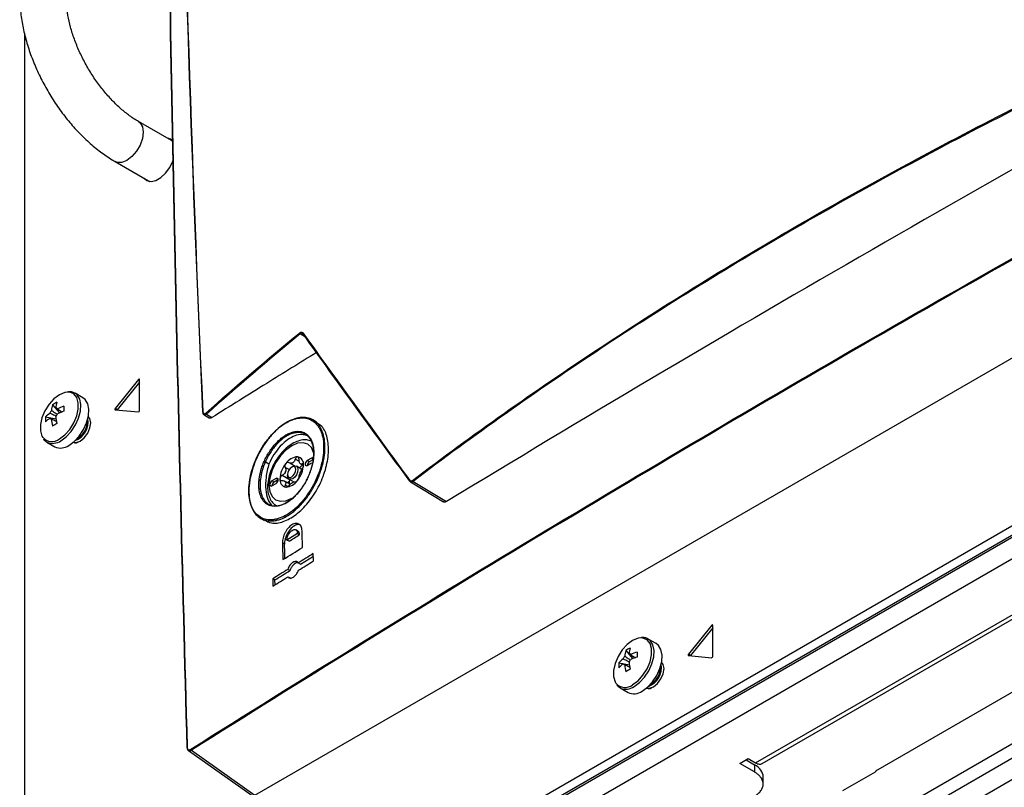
# Model space of a CAD drawing. Header units: millimetres. Extents: x 155473 to 158085, y 111018 to 114514.
# Tile 36 of 181: x 157507 to 157673, y 111267 to 111396. Entities that reach past the tile are written whole.
import ezdxf

# ---------------------------------------------------------------- set-up
doc = ezdxf.new("R2010")
doc.units = ezdxf.units.MM

msp = doc.modelspace()

# ---------------------------------------------------------------- linework, layer by layer
at = {"color": 7, "linetype": 'Continuous', "lineweight": 25}
for p, q in [((157546.85, 111265.79), (157778.79, 111399.68)), ((157508.05, 111393.94), (157508.05, 111217.6)), ((157510.17, 111216.37), (157819.71, 111395.06)), ((157821.12, 111394.25), (157511.59, 111215.56)), ((157823.33, 111391.54), (157514.68, 111213.36)), ((157519.1, 111219.59), (157815.73, 111390.83)), ((157532.81, 111375.98), (157527.24, 111379.2)), ((157532.99, 111375.88), (157532.8, 111375.99)), ((157532.8, 111375.98), (157532.8, 111375.98)), ((157533.03, 111375.82), (157532.81, 111375.98)), ((157523.34, 111372.44), (157528.91, 111369.23)), ((157528.55, 111369.43), (157528.78, 111369.2)), ((157528.9, 111369.23), (157528.9, 111369.23)), ((157528.9, 111369.23), (157529.09, 111369.12)), ((157528.91, 111369.23), (157529.16, 111369.11)), ((157555.38, 111342.86), (157554.46, 111343.42)), ((157527.25, 111335.75), (157523.33, 111330.87)), ((157527.41, 111335.3), (157523.68, 111330.66)), ((157527.41, 111335.66), (157527.25, 111335.75)), ((157527.41, 111330.5), (157527.41, 111335.74)), ((157517.9, 111332.66), (157516.56, 111333.44)), ((157512.78, 111331.5), (157513.96, 111330.14)), ((157523.68, 111330.66), (157523.33, 111330.87)), ((157511.59, 111329.45), (157513.37, 111329.11)), ((157512.32, 111329.24), (157512.52, 111329.15)), ((157523.33, 111330.66), (157527.25, 111330.31)), ((157538.28, 111329.83), (157539.13, 111329.31)), ((157538.71, 111329.93), (157539.62, 111329.36)), ((157557.22, 111328.6), (157556.62, 111328.95)), ((157511.81, 111325.21), (157513.15, 111324.43)), ((157511.81, 111325.21), (157511.86, 111325.18)), ((157631.14, 111271.21), (157723.13, 111324.31)), ((157632.27, 111271.09), (157724.26, 111324.2)), ((157549.2, 111321.53), (157548.59, 111321.88)), ((157552.61, 111320.58), (157551.95, 111320.96)), ((157553.5, 111321.22), (157552.59, 111321.74)), ((157553.22, 111321.11), (157553.04, 111321)), ((157554.33, 111321.97), (157553.65, 111322.36)), ((157554.77, 111320.63), (157553.84, 111321.17)), ((157554.56, 111321.53), (157555.02, 111321.26)), ((157555.01, 111321.44), (157554.82, 111321.54)), ((157556.36, 111322.51), (157555.66, 111322.11)), ((157556.01, 111321.9), (157555.66, 111322.11)), ((157555.66, 111321.29), (157556.36, 111321.7)), ((157556.72, 111322.31), (157556.01, 111321.9)), ((157556.72, 111322.31), (157556.36, 111322.51)), ((157552.76, 111318.81), (157551.42, 111319.58)), ((157552.33, 111319.78), (157552.33, 111319.58)), ((157550.42, 111319.09), (157549.72, 111318.68)), ((157550.07, 111318.47), (157549.72, 111318.68)), ((157549.72, 111317.86), (157550.42, 111318.27)), ((157550.78, 111318.88), (157550.07, 111318.47)), ((157550.78, 111318.88), (157550.42, 111319.09)), ((157552.79, 111318.12), (157551.84, 111318.66)), ((157552.37, 111317.74), (157551.95, 111317.98)), ((157552.59, 111319), (157553.42, 111318.52)), ((157552.76, 111318.81), (157552.82, 111318.87)), ((157573.05, 111318.55), (157572.95, 111318.62)), ((157573.04, 111318.54), (157578.61, 111315.14)), ((157573.5, 111318.61), (157579.11, 111315.19)), ((157736.92, 111319.21), (157651.33, 111269.8)), ((157744.42, 111314.88), (157650.59, 111260.71)), ((157746.54, 111313.65), (157652.89, 111259.59)), ((157547.85, 111312.36), (157548.46, 111312.01)), ((157554.02, 111309.82), (157552.24, 111308.73)), ((157554.09, 111310.22), (157553.73, 111310.43)), ((157554.02, 111309.82), (157554.37, 111309.62)), ((157551.83, 111308.05), (157551.48, 111308.25)), ((157552.6, 111308.52), (157552.24, 111308.73)), ((157554.51, 111304.68), (157556.69, 111306.03)), ((157556.72, 111305.2), (157556.68, 111306.45)), ((157554.15, 111304.89), (157554.51, 111304.68)), ((157552.74, 111303.58), (157552.38, 111303.79)), ((157549.86, 111302.22), (157549.89, 111300.98)), ((157550.21, 111302.02), (157549.86, 111302.22)), ((157550.24, 111301.19), (157550.21, 111302.02)), ((157552.42, 111302.54), (157552.77, 111302.34)), ((157623.77, 111294.37), (157619.85, 111289.49)), ((157623.93, 111294.28), (157623.77, 111294.37)), ((157623.93, 111293.92), (157620.2, 111289.28)), ((157623.93, 111289.12), (157623.93, 111294.36)), ((157614.42, 111291.28), (157613.08, 111292.06)), ((157609.3, 111290.12), (157610.48, 111288.75)), ((157620.2, 111289.28), (157619.85, 111289.49)), ((157608.11, 111288.07), (157609.89, 111287.73)), ((157608.84, 111287.86), (157609.04, 111287.77)), ((157619.85, 111289.28), (157623.77, 111288.92)), ((157608.33, 111283.83), (157609.67, 111283.05)), ((157608.33, 111283.83), (157608.38, 111283.8)), ((157696.7, 111281.3), (157636.43, 111246.51)), ((157535.64, 111273.29), (157546.38, 111265.72)), ((157536.15, 111273.33), (157546.85, 111265.79)), ((157628.49, 111271.1), (157629.91, 111271.92)), ((157629.55, 111271.72), (157630.96, 111270.9)), ((157629.91, 111271.92), (157631.14, 111271.21)), ((157630.96, 111269.68), (157628.49, 111271.1)), ((157630.96, 111270.9), (157630.96, 111269.68)), ((157645.86, 111266.55), (157651.33, 111269.71)), ((157651.33, 111269.8), (157651.33, 111269.71)), ((157632.43, 111267.64), (157632.43, 111268.86))]:
    msp.add_line(p, q, dxfattribs=at)
at = {"color": 7, "linetype": 'Continuous', "lineweight": 25, "flags": 128}
for points in [[(157527.24, 111379.19), (157527.52, 111378.98), (157527.91, 111378.32), (157528.05, 111377.41), (157527.91, 111376.35), (157527.52, 111375.23), (157526.91, 111374.18), (157526.14, 111373.28), (157525.29, 111372.63), (157524.44, 111372.3), (157523.67, 111372.31), (157523.34, 111372.44)], [(157532.76, 111376.11), (157532.71, 111376.12), (157532.45, 111376.19)], [(157528.2, 111369.64), (157528.67, 111369.25), (157529.36, 111369.11), (157530.17, 111369.28), (157531.01, 111369.77), (157531.82, 111370.52), (157532.51, 111371.47), (157533.04, 111372.54), (157533.13, 111372.79)], [(157527.41, 111335.74), (157527.41, 111335.77), (157527.39, 111335.79), (157527.38, 111335.81), (157527.36, 111335.81), (157527.33, 111335.81), (157527.3, 111335.8), (157527.28, 111335.78), (157527.25, 111335.75)], [(157515.26, 111333.63), (157514.83, 111333.57), (157513.92, 111333.2), (157513.01, 111332.52), (157512.18, 111331.6), (157511.49, 111330.51), (157510.99, 111329.33), (157510.73, 111328.17), (157510.73, 111327.11), (157510.99, 111326.24), (157511.12, 111326.02)], [(157513.92, 111325.76), (157514.83, 111326.43), (157515.66, 111327.35), (157516.35, 111328.45), (157516.85, 111329.62), (157517.11, 111330.79), (157517.11, 111331.85), (157516.85, 111332.71), (157516.35, 111333.32), (157515.66, 111333.61), (157515.26, 111333.63)], [(157514.18, 111325.45), (157515.09, 111326.11), (157515.93, 111327.02), (157516.64, 111328.1), (157517.16, 111329.26), (157517.47, 111330.44), (157517.53, 111331.53), (157517.35, 111332.45), (157516.93, 111333.15), (157516.56, 111333.44)], [(157515.53, 111324.67), (157516.44, 111325.34), (157517.27, 111326.24), (157517.98, 111327.32), (157518.51, 111328.49), (157518.82, 111329.66), (157518.88, 111330.75), (157518.69, 111331.67), (157518.27, 111332.37), (157517.9, 111332.66)], [(157523.33, 111330.87), (157523.3, 111330.84), (157523.29, 111330.8), (157523.28, 111330.77), (157523.27, 111330.73), (157523.28, 111330.7), (157523.29, 111330.68), (157523.3, 111330.66), (157523.33, 111330.66)], [(157516.31, 111325.22), (157516.77, 111325.16), (157517.45, 111325.4), (157518.12, 111325.95), (157518.7, 111326.72), (157519.08, 111327.6), (157519.21, 111328.46), (157519.08, 111329.17), (157518.8, 111329.54)], [(157523.68, 111330.66), (157523.66, 111330.63), (157523.65, 111330.63)], [(157556.77, 111323.32), (157556.74, 111323.46), (157556.35, 111324.31), (157555.75, 111324.87), (157554.95, 111325.12), (157554.03, 111325.02), (157553.04, 111324.6), (157552.05, 111323.88), (157551.13, 111322.91), (157550.34, 111321.75), (157549.73, 111320.48), (157549.35, 111319.2), (157549.22, 111317.98), (157549.35, 111316.91), (157549.73, 111316.07), (157550.34, 111315.5), (157551.13, 111315.26), (157552.05, 111315.35), (157553.04, 111315.77), (157553.04, 111315.77)], [(157556.61, 111322.54), (157556.5, 111322.56), (157556.36, 111322.51)], [(157553.04, 111319.37), (157553.31, 111319.59), (157553.54, 111319.9), (157553.69, 111320.25), (157553.75, 111320.6), (157553.69, 111320.88), (157553.54, 111321.05), (157553.31, 111321.1), (157553.04, 111321), (157552.77, 111320.79), (157552.54, 111320.48), (157552.39, 111320.12), (157552.33, 111319.78), (157552.39, 111319.5), (157552.54, 111319.32), (157552.77, 111319.28), (157553.04, 111319.37)], [(157553.22, 111321.11), (157553.22, 111321.11), (157553.56, 111321.22), (157553.84, 111321.17), (157554.03, 111320.95), (157554.1, 111320.6), (157554.03, 111320.17), (157553.84, 111319.72), (157553.56, 111319.34), (157553.22, 111319.06), (157553.22, 111319.06)], [(157555.66, 111322.11), (157555.52, 111322), (157555.41, 111321.84), (157555.33, 111321.67), (157555.3, 111321.49), (157555.33, 111321.35), (157555.41, 111321.26), (157555.52, 111321.24), (157555.66, 111321.29)], [(157553.22, 111319.06), (157552.88, 111318.95), (157552.59, 111319), (157552.4, 111319.22), (157552.33, 111319.58)], [(157549.72, 111318.68), (157549.58, 111318.57), (157549.47, 111318.41), (157549.39, 111318.24), (157549.36, 111318.06), (157549.39, 111317.92), (157549.47, 111317.84), (157549.58, 111317.81), (157549.72, 111317.86)], [(157550.42, 111318.27), (157550.56, 111318.38), (157550.67, 111318.53), (157550.75, 111318.71), (157550.78, 111318.88), (157550.75, 111319.02), (157550.67, 111319.11), (157550.56, 111319.13), (157550.42, 111319.09)], [(157550.2, 111314.7), (157550.28, 111314.54), (157550.31, 111314.5)], [(157551.9, 111305.64), (157551.87, 111306.64), (157551.83, 111308.05)], [(157623.93, 111294.36), (157623.93, 111294.38), (157623.91, 111294.41), (157623.9, 111294.42), (157623.88, 111294.43), (157623.85, 111294.43), (157623.82, 111294.42), (157623.8, 111294.4), (157623.77, 111294.37)], [(157611.78, 111292.25), (157611.35, 111292.19), (157610.44, 111291.82), (157609.53, 111291.14), (157608.7, 111290.22), (157608.01, 111289.13), (157607.51, 111287.95), (157607.25, 111286.78), (157607.25, 111285.73), (157607.51, 111284.86), (157607.64, 111284.64)], [(157610.44, 111284.38), (157611.35, 111285.05), (157612.18, 111285.97), (157612.87, 111287.06), (157613.37, 111288.24), (157613.63, 111289.41), (157613.63, 111290.47), (157613.37, 111291.33), (157612.87, 111291.94), (157612.18, 111292.23), (157611.78, 111292.25)], [(157610.7, 111284.07), (157611.61, 111284.73), (157612.45, 111285.64), (157613.16, 111286.71), (157613.68, 111287.88), (157613.99, 111289.05), (157614.05, 111290.14), (157613.87, 111291.07), (157613.45, 111291.77), (157613.08, 111292.06)], [(157612.05, 111283.29), (157612.96, 111283.96), (157613.79, 111284.86), (157614.5, 111285.94), (157615.03, 111287.1), (157615.34, 111288.28), (157615.4, 111289.37), (157615.21, 111290.29), (157614.79, 111290.99), (157614.42, 111291.28)], [(157619.85, 111289.49), (157619.82, 111289.46), (157619.81, 111289.42), (157619.8, 111289.38), (157619.79, 111289.35), (157619.8, 111289.32), (157619.81, 111289.3), (157619.82, 111289.28), (157619.85, 111289.28)], [(157612.83, 111283.84), (157613.29, 111283.78), (157613.97, 111284.02), (157614.64, 111284.56), (157615.22, 111285.34), (157615.6, 111286.22), (157615.73, 111287.08), (157615.6, 111287.78), (157615.32, 111288.16)], [(157620.2, 111289.28), (157620.18, 111289.25), (157620.17, 111289.25)]]:
    msp.add_lwpolyline(points, dxfattribs=at)
at = {"color": 7, "linetype": 'Continuous', "lineweight": 25}
for centre, radius, start, end in [((157531.9, 111375.02), 1.39, 35.1621, 81.7646), ((157554.54, 111343.6), 0.205, 186.2439, 246.046), ((157555.03, 111343.53), 0.114, 145.7175, 235.4576), ((157518.05, 111330.01), 5.48, 164.1794, 174.2752), ((157515.9, 111326.94), 5.53, 115.637, 124.3576), ((157518.78, 111330.43), 5.48, 164.1794, 174.2752), ((157513.3, 111330.62), 0.36, 34.0284, 85.9608), ((157517.66, 111321.94), 9.77, 107.6977, 114.5644), ((157531.18, 111330.82), 16.5, 178.5397, 181.4603), ((157517.11, 111329.03), 5.53, 175.64, 184.36), ((157515.52, 111325.63), 5.48, 125.7222, 135.8186), ((157515.52, 111324.79), 5.48, 125.7222, 135.8186), ((157513.98, 111329.44), 1.77, 141.1423, 158.8577), ((157512.62, 111329.44), 0.36, 214.0284, 265.9608), ((157511.94, 111330.62), 1.77, 321.1423, 338.8577), ((157523.05, 111330.43), 9.77, 185.433, 192.3), ((157517.66, 111321.1), 9.77, 107.6977, 114.5644), ((157527.21, 111330.5), 0.198, 281.219, 1.1919), ((157538.11, 111330.33), 0.0605, 126.7163, 177.0298), ((157538.78, 111330.11), 0.2, 186.6747, 248.0412), ((157522.32, 111330.01), 9.77, 185.433, 192.3), ((157521.39, 111313.85), 16.5, 118.5372, 121.4574), ((157515.35, 111328.66), 3.42, 291.0702, 8.2915), ((157515.04, 111328.83), 3.6, 298.856, 1.1494), ((157512.65, 111327.28), 1.98, 219.2463, 309.8877), ((157512.79, 111327.39), 2.39, 247.1428, 305.7669), ((157514.14, 111326.59), 2.37, 245.381, 305.9294), ((157554.18, 111320.19), 2.56, 93.4295, 146.5651), ((157553.81, 111321.53), 1.23, 350.7481, 79.4532), ((157555.35, 111318.85), 4.3, 140.2279, 177.3607), ((157554.17, 111320.09), 1.91, 117.8394, 122.1552), ((157552.72, 111322.61), 1, 295.8812, 304.1134), ((157550.73, 111321.53), 4.3, 320.2279, 357.3607), ((157553.89, 111322.05), 1.17, 287.433, 324.1262), ((157553.79, 111321.16), 0.818, 31.297, 38.9043), ((157554.81, 111321.88), 0.43, 207.8531, 222.3482), ((157556.4, 111321.27), 0.743, 121.6059, 178.3994), ((157555.04, 111319.01), 3.28, 157.2886, 160.3001), ((157550.37, 111320.82), 1.72, 335.9222, 341.6664), ((157551.4, 111321.16), 3.28, 337.2886, 340.3001), ((157556.06, 111319.35), 1.72, 155.9222, 161.6664), ((157550.46, 111317.84), 0.743, 121.6059, 178.3994), ((157552.28, 111318.85), 1.23, 170.7481, 259.4532), ((157552.64, 111319.01), 0.818, 211.297, 218.9043), ((157551.63, 111318.29), 0.43, 27.8531, 42.3482), ((157551.9, 111320.19), 2.56, 273.4295, 326.5651), ((157555.3, 111318.3), 2.71, 172.4861, 181.3991), ((157553.31, 111318.19), 0.828, 131.8424, 146.6523), ((157552.26, 111320.09), 1.91, 297.8394, 302.1552), ((157553.72, 111317.56), 1, 115.8812, 124.1134), ((157573.01, 111318.72), 0.113, 143.5687, 235.2111), ((157573.59, 111318.8), 0.211, 186.188, 244.0322), ((157614.57, 111288.63), 5.48, 164.1794, 174.2752), ((157612.42, 111285.56), 5.53, 115.637, 124.3576), ((157615.3, 111289.05), 5.48, 164.1794, 174.2752), ((157609.82, 111289.24), 0.36, 34.0284, 85.9608), ((157614.18, 111280.56), 9.77, 107.6977, 114.5644), ((157627.7, 111289.44), 16.5, 178.5397, 181.4603), ((157613.63, 111287.65), 5.53, 175.64, 184.36), ((157612.04, 111284.25), 5.48, 125.7222, 135.8186), ((157612.04, 111283.41), 5.48, 125.7222, 135.8186), ((157610.5, 111288.06), 1.77, 141.1423, 158.8577), ((157609.14, 111288.06), 0.36, 214.0284, 265.9608), ((157608.46, 111289.24), 1.77, 321.1423, 338.8577), ((157619.57, 111289.05), 9.77, 185.433, 192.3), ((157614.18, 111279.71), 9.77, 107.6977, 114.5644), ((157611.88, 111287.26), 3.4, 290.9416, 9.2835), ((157623.73, 111289.12), 0.198, 281.219, 1.1919), ((157618.84, 111288.63), 9.77, 185.433, 192.3), ((157617.91, 111272.47), 16.5, 118.5372, 121.4574), ((157611.56, 111287.45), 3.6, 298.856, 1.1494), ((157609.17, 111285.89), 1.98, 219.2463, 309.8877), ((157609.31, 111286), 2.39, 247.1428, 305.7669), ((157610.66, 111285.2), 2.37, 245.381, 305.9294), ((157535.48, 111273.79), 0.0621, 112.4875, 198.9718), ((157536.27, 111273.52), 0.226, 184.4606, 237.8345)]:
    msp.add_arc(centre, radius, start, end, dxfattribs=at)
for points, knots in [([(157530.79, 111621.56), (157530.74, 111592.86), (157530.8, 111564.08), (157531.15, 111506.4), (157531.43, 111477.49), (157532.2, 111419.54), (157532.69, 111390.5), (157533.91, 111332.27), (157534.63, 111303.09), (157535.45, 111273.85)], [0, 0, 0, 0, 0.25, 0.25, 0.5, 0.5, 0.75, 0.75, 1, 1, 1, 1]), ([(157535.45, 111273.74), (157534.63, 111302.98), (157533.91, 111332.16), (157532.69, 111390.38), (157532.2, 111419.42), (157531.43, 111477.37), (157531.15, 111506.28), (157530.8, 111563.97), (157530.74, 111592.74), (157530.79, 111621.44)], [0, 0, 0, 0, 0.25, 0.25, 0.5, 0.5, 0.75, 0.75, 1, 1, 1, 1]), ([(157536.05, 111273.51), (157572.87, 111296.73), (157610.53, 111319.45), (157668.24, 111352.76), (157687.68, 111363.74), (157726.95, 111385.43), (157746.78, 111396.14), (157766.81, 111406.72)], [0, 0, 0, 0, 0.5, 0.5, 0.75, 0.75, 1, 1, 1, 1]), ([(157766.9, 111406.54), (157726.85, 111385.38), (157687.58, 111363.7), (157610.64, 111319.28), (157572.98, 111296.55), (157536.15, 111273.33)], [0, 0, 0, 0, 0.5, 0.5, 1, 1, 1, 1]), ([(157507.25, 111400.31), (157507.25, 111399.88), (157507.27, 111398.64), (157507.5, 111396.53), (157508, 111394), (157508.72, 111391.46), (157509.66, 111388.92), (157510.79, 111386.44), (157512.11, 111384.02), (157513.59, 111381.71), (157515.22, 111379.53), (157516.99, 111377.51), (157518.87, 111375.67), (157520.81, 111374.07), (157522.32, 111373.04), (157523.16, 111372.55), (157523.34, 111372.44)], [0, 0, 0, 0, 0.042686, 0.121521, 0.200166, 0.278585, 0.356758, 0.434745, 0.512636, 0.59054, 0.668545, 0.746758, 0.825296, 0.904264, 0.979289, 1, 1, 1, 1]), ([(157527.24, 111379.2), (157526.99, 111379.35), (157526.26, 111379.78), (157525.02, 111380.69), (157523.54, 111381.99), (157522.09, 111383.5), (157520.71, 111385.19), (157519.42, 111387.03), (157518.26, 111388.99), (157517.25, 111391.02), (157516.42, 111393.07), (157515.77, 111395.11), (157515.33, 111397.07), (157515.08, 111398.83), (157515.06, 111399.85), (157515.05, 111400.31)], [0, 0, 0, 0, 0.0414865, 0.1212342, 0.2015627, 0.2825119, 0.3639911, 0.4458546, 0.5279363, 0.6100627, 0.6920098, 0.7735936, 0.8546454, 0.9350178, 1, 1, 1, 1]), ([(157573.38, 111318.78), (157583.48, 111326.44), (157594.01, 111333.88), (157615.89, 111348.33), (157627.24, 111355.34), (157644.88, 111365.53), (157650.86, 111368.87), (157663, 111375.42), (157669.17, 111378.64), (157681.67, 111384.95), (157688.02, 111388.04), (157700.89, 111394.1), (157707.41, 111397.07), (157714.02, 111399.97)], [0, 0, 0, 0, 0.25, 0.25, 0.5, 0.5, 0.625, 0.625, 0.75, 0.75, 0.875, 0.875, 1, 1, 1, 1]), ([(157714.11, 111399.79), (157700.89, 111393.98), (157688.03, 111387.93), (157669.29, 111378.47), (157663.14, 111375.26), (157651.01, 111368.71), (157645.03, 111365.38), (157627.38, 111355.19), (157616.02, 111348.18), (157594.14, 111333.72), (157583.61, 111326.28), (157573.5, 111318.61)], [0, 0, 0, 0, 0.25, 0.25, 0.375, 0.375, 0.5, 0.5, 0.75, 0.75, 1, 1, 1, 1]), ([(157719.84, 111396.43), (157695.79, 111383.25), (157672.03, 111369.89), (157625.12, 111342.81), (157601.96, 111329.09), (157579.11, 111315.19)], [0, 0, 0, 0, 0.5, 0.5, 1, 1, 1, 1]), ([(157554.34, 111343.58), (157554.4, 111343.63), (157554.46, 111343.67), (157554.57, 111343.72), (157554.62, 111343.73), (157554.73, 111343.73), (157554.78, 111343.72), (157554.87, 111343.67), (157554.91, 111343.64), (157554.94, 111343.59)], [0, 0, 0, 0, 0.25, 0.25, 0.5, 0.5, 0.75, 0.75, 1, 1, 1, 1]), ([(157554.97, 111343.43), (157554.94, 111343.47), (157554.91, 111343.5), (157554.83, 111343.54), (157554.79, 111343.55), (157554.7, 111343.55), (157554.65, 111343.54), (157554.56, 111343.49), (157554.51, 111343.46), (157554.46, 111343.42)], [0, 0, 0, 0, 0.25, 0.25, 0.5, 0.5, 0.75, 0.75, 1, 1, 1, 1]), ([(157557.22, 111340.3), (157554.42, 111338.57), (157548.54, 111334.93), (157542.69, 111331.28), (157539.62, 111329.36)], [0, 0, 0, 0, 0.475335, 1, 1, 1, 1]), ([(157516.54, 111333.4), (157516.41, 111333.49), (157516.09, 111333.69), (157515.68, 111333.69), (157515.44, 111333.69)], [0, 0, 0, 0, 0.396035, 1, 1, 1, 1]), ([(157513.35, 111329.58), (157513.08, 111329.71), (157512.74, 111329.88), (157512.4, 111330.04), (157512.32, 111330.08)], [0, 0, 0, 0, 0.76631, 1, 1, 1, 1]), ([(157512.6, 111330.56), (157512.67, 111330.51), (157513, 111330.29), (157513.32, 111330.07), (157513.58, 111329.9)], [0, 0, 0, 0, 0.224757, 1, 1, 1, 1]), ([(157513.6, 111330.82), (157513.67, 111330.77), (157513.93, 111330.59), (157514.19, 111330.42), (157514.39, 111330.28)], [0, 0, 0, 0, 0.25699, 1, 1, 1, 1]), ([(157538.05, 111330.33), (157538.07, 111330.24), (157538.09, 111330.05), (157538.18, 111329.89), (157538.26, 111329.85), (157538.28, 111329.84)], [0, 0, 0, 0, 0.47038, 0.885493, 1, 1, 1, 1]), ([(157538.07, 111330.38), (157538.08, 111330.19), (157538.14, 111330.05), (157538.29, 111329.97), (157538.34, 111329.97), (157538.46, 111330), (157538.52, 111330.03), (157538.58, 111330.09)], [0, 0, 0, 0, 0.5, 0.5, 0.75, 0.75, 1, 1, 1, 1]), ([(157538.71, 111329.93), (157538.64, 111329.88), (157538.51, 111329.79), (157538.36, 111329.78), (157538.3, 111329.83), (157538.28, 111329.85)], [0, 0, 0, 0, 0.425096, 0.851557, 1, 1, 1, 1]), ([(157539.62, 111329.36), (157539.55, 111329.32), (157539.4, 111329.25), (157539.23, 111329.24), (157539.16, 111329.3), (157539.14, 111329.32)], [0, 0, 0, 0, 0.420218, 0.840468, 1, 1, 1, 1]), ([(157545.84, 111316.7), (157545.82, 111317.21), (157545.85, 111317.74), (157545.96, 111318.56), (157546, 111318.84), (157546.11, 111319.4), (157546.17, 111319.69), (157546.4, 111320.54), (157546.58, 111321.11), (157547.02, 111322.24), (157547.28, 111322.81), (157547.85, 111323.89), (157548.17, 111324.41), (157548.68, 111325.16), (157548.86, 111325.41), (157549.22, 111325.88), (157549.59, 111326.33), (157549.98, 111326.74), (157550.37, 111327.14), (157550.58, 111327.33), (157551.19, 111327.86), (157551.61, 111328.17), (157552.23, 111328.55), (157552.44, 111328.67), (157552.86, 111328.88), (157553.07, 111328.97), (157553.69, 111329.2), (157554.1, 111329.31), (157554.69, 111329.37), (157554.88, 111329.38), (157555.26, 111329.37), (157555.44, 111329.35), (157555.97, 111329.25), (157556.3, 111329.13), (157556.92, 111328.77), (157557.2, 111328.54), (157557.56, 111328.13), (157557.68, 111327.97), (157557.89, 111327.65), (157557.98, 111327.47), (157558.24, 111326.91), (157558.38, 111326.5), (157558.57, 111325.61), (157558.62, 111325.12), (157558.65, 111324.1), (157558.62, 111323.56), (157558.48, 111322.46), (157558.37, 111321.9), (157558.15, 111321.04), (157558.07, 111320.76), (157557.88, 111320.18), (157557.78, 111319.9), (157557.45, 111319.05), (157557.19, 111318.5), (157556.61, 111317.4), (157556.3, 111316.88), (157555.79, 111316.14), (157555.61, 111315.9), (157555.25, 111315.43), (157555.06, 111315.2), (157554.48, 111314.55), (157554.09, 111314.16), (157553.48, 111313.63), (157553.27, 111313.46), (157552.85, 111313.15), (157552.64, 111313.01), (157552.02, 111312.62), (157551.6, 111312.41), (157550.98, 111312.18), (157550.77, 111312.12), (157550.36, 111312.02), (157549.97, 111311.94), (157549.58, 111311.93), (157549.21, 111311.94), (157549.02, 111311.96), (157548.49, 111312.06), (157548.16, 111312.18), (157547.55, 111312.53), (157547.27, 111312.77), (157546.78, 111313.32), (157546.57, 111313.65), (157546.32, 111314.21), (157546.24, 111314.4), (157546.1, 111314.82), (157546.05, 111315.03), (157545.91, 111315.7), (157545.85, 111316.18), (157545.84, 111316.7)], [0, 0, 0, 0, 0.03125, 0.03125, 0.046875, 0.046875, 0.0625, 0.0625, 0.09375, 0.09375, 0.125, 0.125, 0.15625, 0.15625, 0.171875, 0.171875, 0.1875, 0.203125, 0.203125, 0.21875, 0.21875, 0.25, 0.25, 0.265625, 0.265625, 0.28125, 0.28125, 0.3125, 0.3125, 0.328125, 0.328125, 0.34375, 0.34375, 0.375, 0.375, 0.40625, 0.40625, 0.421875, 0.421875, 0.4375, 0.4375, 0.46875, 0.46875, 0.5, 0.5, 0.53125, 0.53125, 0.5625, 0.5625, 0.578125, 0.578125, 0.59375, 0.59375, 0.625, 0.625, 0.65625, 0.65625, 0.671875, 0.671875, 0.6875, 0.6875, 0.71875, 0.71875, 0.734375, 0.734375, 0.75, 0.75, 0.78125, 0.78125, 0.796875, 0.796875, 0.8125, 0.828125, 0.828125, 0.84375, 0.84375, 0.875, 0.875, 0.90625, 0.90625, 0.9375, 0.9375, 0.953125, 0.953125, 0.96875, 0.96875, 1, 1, 1, 1]), ([(157545.83, 111316.81), (157545.85, 111316.31), (157545.9, 111315.83), (157546.04, 111315.18), (157546.1, 111314.96), (157546.23, 111314.56), (157546.3, 111314.36), (157546.56, 111313.81), (157546.76, 111313.49), (157547.24, 111312.94), (157547.52, 111312.72), (157548.12, 111312.37), (157548.44, 111312.25), (157548.97, 111312.15), (157549.15, 111312.13), (157549.52, 111312.12), (157549.9, 111312.14), (157550.29, 111312.21), (157550.69, 111312.31), (157550.89, 111312.37), (157551.5, 111312.6), (157551.91, 111312.8), (157552.53, 111313.18), (157552.73, 111313.32), (157553.15, 111313.63), (157553.35, 111313.79), (157553.95, 111314.31), (157554.34, 111314.7), (157554.9, 111315.34), (157555.09, 111315.57), (157555.45, 111316.03), (157555.62, 111316.27), (157556.12, 111317), (157556.43, 111317.51), (157557, 111318.59), (157557.25, 111319.14), (157557.58, 111319.97), (157557.68, 111320.25), (157557.86, 111320.81), (157557.94, 111321.1), (157558.16, 111321.94), (157558.27, 111322.49), (157558.41, 111323.57), (157558.43, 111324.1), (157558.41, 111325.1), (157558.35, 111325.59), (157558.17, 111326.47), (157558.03, 111326.87), (157557.78, 111327.42), (157557.68, 111327.59), (157557.48, 111327.92), (157557.36, 111328.06), (157557, 111328.47), (157556.73, 111328.7), (157556.13, 111329.05), (157555.8, 111329.17), (157555.27, 111329.27), (157555.09, 111329.29), (157554.72, 111329.3), (157554.53, 111329.29), (157553.95, 111329.22), (157553.56, 111329.13), (157552.95, 111328.9), (157552.74, 111328.81), (157552.33, 111328.6), (157552.12, 111328.49), (157551.5, 111328.1), (157551.1, 111327.8), (157550.49, 111327.28), (157550.29, 111327.09), (157549.9, 111326.7), (157549.52, 111326.29), (157549.16, 111325.85), (157548.8, 111325.39), (157548.62, 111325.15), (157548.12, 111324.41), (157547.81, 111323.9), (157547.25, 111322.83), (157547, 111322.27), (157546.56, 111321.16), (157546.38, 111320.6), (157546.16, 111319.76), (157546.1, 111319.48), (157545.99, 111318.92), (157545.95, 111318.65), (157545.85, 111317.84), (157545.82, 111317.32), (157545.83, 111316.81)], [0, 0, 0, 0, 0.03125, 0.03125, 0.046875, 0.046875, 0.0625, 0.0625, 0.09375, 0.09375, 0.125, 0.125, 0.15625, 0.15625, 0.171875, 0.171875, 0.1875, 0.203125, 0.203125, 0.21875, 0.21875, 0.25, 0.25, 0.265625, 0.265625, 0.28125, 0.28125, 0.3125, 0.3125, 0.328125, 0.328125, 0.34375, 0.34375, 0.375, 0.375, 0.40625, 0.40625, 0.421875, 0.421875, 0.4375, 0.4375, 0.46875, 0.46875, 0.5, 0.5, 0.53125, 0.53125, 0.5625, 0.5625, 0.578125, 0.578125, 0.59375, 0.59375, 0.625, 0.625, 0.65625, 0.65625, 0.671875, 0.671875, 0.6875, 0.6875, 0.71875, 0.71875, 0.734375, 0.734375, 0.75, 0.75, 0.78125, 0.78125, 0.796875, 0.796875, 0.8125, 0.828125, 0.828125, 0.84375, 0.84375, 0.875, 0.875, 0.90625, 0.90625, 0.9375, 0.9375, 0.953125, 0.953125, 0.96875, 0.96875, 1, 1, 1, 1]), ([(157513.46, 111328.67), (157513.24, 111328.77), (157512.96, 111328.91), (157512.67, 111329.05), (157512.6, 111329.08)], [0, 0, 0, 0, 0.742962, 1, 1, 1, 1]), ([(157548.51, 111312.11), (157548.86, 111311.91), (157549.74, 111311.4), (157551.61, 111311.71), (157553.79, 111312.89), (157555.87, 111314.94), (157557.61, 111317.59), (157558.82, 111320.55), (157559.35, 111323.49), (157559.12, 111326.03), (157558.36, 111327.82), (157557.49, 111328.31), (157557.15, 111328.5)], [0, 0, 0, 0, 0.0719249, 0.1791281, 0.2863979, 0.3937759, 0.5012573, 0.6087953, 0.7163212, 0.8237714, 0.9311122, 1, 1, 1, 1]), ([(157548.4, 111321.96), (157548.66, 111322.53), (157548.95, 111323.08), (157549.45, 111323.85), (157549.63, 111324.1), (157550, 111324.57), (157550.18, 111324.79), (157550.58, 111325.22), (157550.78, 111325.42), (157551.19, 111325.78), (157551.4, 111325.95), (157551.82, 111326.25), (157552.03, 111326.39), (157552.45, 111326.62), (157552.66, 111326.72), (157553.08, 111326.87), (157553.29, 111326.93), (157553.69, 111327.01), (157553.89, 111327.03), (157554.47, 111327.04), (157554.82, 111326.96), (157555.31, 111326.73), (157555.46, 111326.63), (157555.74, 111326.4), (157555.87, 111326.27), (157556.1, 111325.97), (157556.21, 111325.8), (157556.39, 111325.44), (157556.55, 111325.04), (157556.65, 111324.6), (157556.73, 111324.12), (157556.75, 111323.88), (157556.77, 111323.36), (157556.76, 111323.1), (157556.72, 111322.56), (157556.68, 111322.28), (157556.54, 111321.43), (157556.38, 111320.85), (157556.07, 111319.99), (157555.95, 111319.7), (157555.7, 111319.14), (157555.56, 111318.86), (157555.27, 111318.32), (157555.1, 111318.05), (157554.77, 111317.54), (157554.59, 111317.29), (157554.22, 111316.83), (157554.03, 111316.6), (157553.64, 111316.18), (157553.44, 111315.98), (157553.03, 111315.62), (157552.82, 111315.46), (157552.4, 111315.16), (157552.18, 111315.02), (157551.55, 111314.68), (157551.13, 111314.53), (157550.73, 111314.45)], [0, 0, 0, 0, 0.0625, 0.0625, 0.09375, 0.09375, 0.125, 0.125, 0.15625, 0.15625, 0.1875, 0.1875, 0.21875, 0.21875, 0.25, 0.25, 0.28125, 0.28125, 0.3125, 0.3125, 0.375, 0.375, 0.40625, 0.40625, 0.4375, 0.4375, 0.46875, 0.46875, 0.5, 0.53125, 0.53125, 0.5625, 0.5625, 0.59375, 0.59375, 0.625, 0.625, 0.6875, 0.6875, 0.71875, 0.71875, 0.75, 0.75, 0.78125, 0.78125, 0.8125, 0.8125, 0.84375, 0.84375, 0.875, 0.875, 0.90625, 0.90625, 0.9375, 0.9375, 1, 1, 1, 1]), ([(157550.87, 111314.53), (157550.97, 111314.55), (157551.07, 111314.57), (157551.27, 111314.63), (157551.57, 111314.73), (157551.88, 111314.87), (157552.3, 111315.09), (157552.51, 111315.22), (157552.92, 111315.51), (157553.12, 111315.68), (157553.52, 111316.03), (157553.72, 111316.22), (157554.1, 111316.64), (157554.29, 111316.85), (157554.65, 111317.31), (157554.82, 111317.55), (157555.15, 111318.05), (157555.31, 111318.32), (157555.6, 111318.85), (157555.73, 111319.12), (157555.98, 111319.67), (157556.09, 111319.95), (157556.4, 111320.8), (157556.54, 111321.36), (157556.69, 111322.19), (157556.72, 111322.46), (157556.76, 111322.99), (157556.77, 111323.25), (157556.75, 111323.75), (157556.73, 111324), (157556.66, 111324.46), (157556.61, 111324.68), (157556.48, 111325.09), (157556.4, 111325.28), (157556.22, 111325.64), (157556.12, 111325.8), (157555.89, 111326.09), (157555.76, 111326.22), (157555.49, 111326.45), (157555.34, 111326.54), (157554.87, 111326.77), (157554.52, 111326.84), (157553.96, 111326.84), (157553.76, 111326.82), (157553.37, 111326.74), (157553.17, 111326.69), (157552.76, 111326.53), (157552.55, 111326.43), (157552.13, 111326.21), (157551.93, 111326.08), (157551.52, 111325.78), (157551.32, 111325.62), (157550.91, 111325.26), (157550.72, 111325.06), (157550.34, 111324.65), (157550.15, 111324.43), (157549.79, 111323.97), (157549.62, 111323.72), (157549.29, 111323.22), (157549.06, 111322.83), (157548.85, 111322.43), (157548.72, 111322.16), (157548.66, 111322.02), (157548.59, 111321.88)], [0, 0, 0, 0, 0.015625, 0.015625, 0.03125, 0.0625, 0.0625, 0.09375, 0.09375, 0.125, 0.125, 0.15625, 0.15625, 0.1875, 0.1875, 0.21875, 0.21875, 0.25, 0.25, 0.28125, 0.28125, 0.3125, 0.3125, 0.375, 0.375, 0.40625, 0.40625, 0.4375, 0.4375, 0.46875, 0.46875, 0.5, 0.5, 0.53125, 0.53125, 0.5625, 0.5625, 0.59375, 0.59375, 0.625, 0.625, 0.6875, 0.6875, 0.71875, 0.71875, 0.75, 0.75, 0.78125, 0.78125, 0.8125, 0.8125, 0.84375, 0.84375, 0.875, 0.875, 0.90625, 0.90625, 0.9375, 0.9375, 0.96875, 0.984375, 0.984375, 1, 1, 1, 1]), ([(157555.53, 111326.32), (157555.28, 111326.4), (157554.69, 111326.58), (157553.6, 111326.33), (157552.35, 111325.67), (157551.13, 111324.59), (157550.01, 111323.16), (157549.47, 111322.08), (157549.2, 111321.53)], [0, 0, 0, 0, 0.127793, 0.304275, 0.468043, 0.652324, 0.826262, 1, 1, 1, 1]), ([(157511.25, 111325.75), (157511.31, 111325.66), (157511.46, 111325.41), (157511.72, 111325.29), (157511.89, 111325.21)], [0, 0, 0, 0, 0.349906, 1, 1, 1, 1]), ([(157516.33, 111325.19), (157516.45, 111325.14), (157516.61, 111325.08), (157516.79, 111325.1), (157516.82, 111325.1)], [0, 0, 0, 0, 0.807859, 1, 1, 1, 1]), ([(157556.34, 111325.39), (157556.09, 111325.47), (157555.56, 111325.65), (157554.64, 111325.57), (157553.64, 111325.24), (157552.62, 111324.63), (157551.64, 111323.78), (157550.76, 111322.72), (157550.01, 111321.53), (157549.44, 111320.25), (157549.07, 111318.95), (157548.94, 111317.68), (157549.05, 111316.54), (157549.4, 111315.6), (157549.87, 111314.9), (157550.3, 111314.65), (157550.47, 111314.55)], [0, 0, 0, 0, 0.058933, 0.128208, 0.200499, 0.276036, 0.352915, 0.429656, 0.506207, 0.582823, 0.659758, 0.737351, 0.815872, 0.886663, 0.954135, 1, 1, 1, 1]), ([(157554.03, 111322.74), (157553.96, 111322.75), (157553.88, 111322.71), (157553.74, 111322.57), (157553.69, 111322.47), (157553.65, 111322.36)], [0, 0, 0, 0, 0.5, 0.5, 1, 1, 1, 1]), ([(157554.29, 111322.3), (157554.28, 111322.42), (157554.26, 111322.53), (157554.17, 111322.68), (157554.1, 111322.73), (157554.03, 111322.74)], [0, 0, 0, 0, 0.5, 0.5, 1, 1, 1, 1]), ([(157550.73, 111314.45), (157550.37, 111314.38), (157550.04, 111314.38), (157549.57, 111314.46), (157549.42, 111314.5), (157549.13, 111314.61), (157548.99, 111314.68), (157548.73, 111314.85), (157548.61, 111314.95), (157548.38, 111315.17), (157548.28, 111315.3), (157547.99, 111315.71), (157547.84, 111316.03), (157547.67, 111316.58), (157547.62, 111316.78), (157547.55, 111317.18), (157547.52, 111317.39), (157547.5, 111317.82), (157547.49, 111318.05), (157547.51, 111318.51), (157547.53, 111318.75), (157547.62, 111319.47), (157547.72, 111319.96), (157547.93, 111320.71), (157548.01, 111320.97), (157548.19, 111321.47), (157548.29, 111321.72), (157548.4, 111321.96)], [0, 0, 0, 0, 0.125, 0.125, 0.1875, 0.1875, 0.25, 0.25, 0.3125, 0.3125, 0.375, 0.375, 0.5, 0.5, 0.5625, 0.5625, 0.625, 0.625, 0.6875, 0.6875, 0.75, 0.75, 0.875, 0.875, 0.9375, 0.9375, 1, 1, 1, 1]), ([(157548.59, 111321.88), (157548.38, 111321.4), (157548.2, 111320.9), (157547.93, 111319.92), (157547.83, 111319.44), (157547.74, 111318.74), (157547.72, 111318.5), (157547.71, 111318.05), (157547.71, 111317.83), (157547.74, 111317.41), (157547.76, 111317.2), (157547.83, 111316.81), (157547.88, 111316.62), (157548.05, 111316.08), (157548.2, 111315.77), (157548.48, 111315.36), (157548.58, 111315.24), (157548.8, 111315.02), (157548.92, 111314.92), (157549.18, 111314.76), (157549.31, 111314.69), (157549.59, 111314.58), (157549.74, 111314.54), (157550.05, 111314.49), (157550.21, 111314.48), (157550.53, 111314.48), (157550.7, 111314.5), (157550.87, 111314.53)], [0, 0, 0, 0, 0.125, 0.125, 0.25, 0.25, 0.3125, 0.3125, 0.375, 0.375, 0.4375, 0.4375, 0.5, 0.5, 0.625, 0.625, 0.6875, 0.6875, 0.75, 0.75, 0.8125, 0.8125, 0.875, 0.875, 0.9375, 0.9375, 1, 1, 1, 1]), ([(157548.4, 111321.96), (157548.42, 111321.96), (157548.46, 111321.94), (157548.53, 111321.91), (157548.57, 111321.89), (157548.59, 111321.88)], [0, 0, 0, 0, 0.5, 0.5, 1, 1, 1, 1]), ([(157549.2, 111321.53), (157549.01, 111320.79), (157548.63, 111319.3), (157548.61, 111317.2), (157548.93, 111315.53), (157549.41, 111314.9), (157549.64, 111314.6)], [0, 0, 0, 0, 0.262164, 0.524515, 0.77174, 1, 1, 1, 1]), ([(157552.05, 111321.6), (157551.98, 111321.51), (157551.93, 111321.39), (157551.89, 111321.16), (157551.91, 111321.05), (157551.95, 111320.96)], [0, 0, 0, 0, 0.5, 0.5, 1, 1, 1, 1]), ([(157551.95, 111320.96), (157552, 111320.86), (157552.03, 111320.75), (157552.05, 111320.52), (157552.04, 111320.4), (157552.01, 111320.28)], [0, 0, 0, 0, 0.5, 0.5, 1, 1, 1, 1]), ([(157552.59, 111321.74), (157552.5, 111321.79), (157552.41, 111321.8), (157552.22, 111321.75), (157552.12, 111321.69), (157552.05, 111321.6)], [0, 0, 0, 0, 0.5, 0.5, 1, 1, 1, 1]), ([(157553.65, 111322.36), (157553.62, 111322.24), (157553.57, 111322.13), (157553.44, 111321.93), (157553.37, 111321.84), (157553.28, 111321.78)], [0, 0, 0, 0, 0.5, 0.5, 1, 1, 1, 1]), ([(157554.82, 111321.54), (157554.76, 111321.52), (157554.68, 111321.47), (157554.6, 111321.52), (157554.57, 111321.54)], [0, 0, 0, 0, 0.629107, 1, 1, 1, 1]), ([(157555.02, 111321.33), (157555.02, 111321.43), (157555, 111321.5), (157554.93, 111321.58), (157554.87, 111321.58), (157554.82, 111321.54)], [0, 0, 0, 0, 0.5, 0.5, 1, 1, 1, 1]), ([(157554.82, 111320.7), (157554.87, 111320.79), (157554.93, 111320.89), (157555, 111321.12), (157555.02, 111321.23), (157555.02, 111321.33)], [0, 0, 0, 0, 0.5, 0.5, 1, 1, 1, 1]), ([(157551.42, 111319.58), (157551.32, 111319.53), (157551.23, 111319.44), (157551.1, 111319.25), (157551.06, 111319.14), (157551.06, 111319.04)], [0, 0, 0, 0, 0.5, 0.5, 1, 1, 1, 1]), ([(157554.03, 111318.78), (157554.1, 111318.87), (157554.17, 111318.97), (157554.26, 111319.17), (157554.28, 111319.26), (157554.29, 111319.33)], [0, 0, 0, 0, 0.5, 0.5, 1, 1, 1, 1]), ([(157554.29, 111319.33), (157554.29, 111319.39), (157554.3, 111319.48), (157554.35, 111319.67), (157554.39, 111319.78), (157554.43, 111319.89)], [0, 0, 0, 0, 0.5, 0.5, 1, 1, 1, 1]), ([(157551.06, 111319.04), (157551.06, 111318.95), (157551.1, 111318.86), (157551.23, 111318.76), (157551.32, 111318.73), (157551.42, 111318.74)], [0, 0, 0, 0, 0.5, 0.5, 1, 1, 1, 1]), ([(157551.42, 111318.74), (157551.53, 111318.75), (157551.63, 111318.74), (157551.81, 111318.69), (157551.89, 111318.64), (157551.94, 111318.58)], [0, 0, 0, 0, 0.5, 0.5, 1, 1, 1, 1]), ([(157551.95, 111317.98), (157551.91, 111317.89), (157551.89, 111317.81), (157551.93, 111317.68), (157551.98, 111317.64), (157552.05, 111317.64)], [0, 0, 0, 0, 0.5, 0.5, 1, 1, 1, 1]), ([(157552.05, 111317.64), (157552.12, 111317.63), (157552.22, 111317.66), (157552.41, 111317.76), (157552.5, 111317.84), (157552.59, 111317.92)], [0, 0, 0, 0, 0.5, 0.5, 1, 1, 1, 1]), ([(157552.42, 111318.33), (157552.42, 111318.36), (157552.43, 111318.43), (157552.5, 111318.54), (157552.58, 111318.61), (157552.62, 111318.65)], [0, 0, 0, 0, 0.2185943, 0.6175531, 1, 1, 1, 1]), ([(157552.59, 111317.92), (157552.67, 111318.02), (157552.77, 111318.1), (157552.96, 111318.26), (157553.06, 111318.33), (157553.16, 111318.39)], [0, 0, 0, 0, 0.5, 0.5, 1, 1, 1, 1]), ([(157553.65, 111318.54), (157553.69, 111318.52), (157553.74, 111318.53), (157553.88, 111318.62), (157553.96, 111318.69), (157554.03, 111318.78)], [0, 0, 0, 0, 0.5, 0.5, 1, 1, 1, 1]), ([(157572.92, 111318.78), (157572.94, 111318.75), (157572.98, 111318.72), (157573.04, 111318.69), (157573.08, 111318.68), (157573.16, 111318.67), (157573.21, 111318.68), (157573.29, 111318.72), (157573.34, 111318.74), (157573.38, 111318.78)], [0, 0, 0, 0, 0.25, 0.25, 0.5, 0.5, 0.75, 0.75, 1, 1, 1, 1]), ([(157573.5, 111318.61), (157573.43, 111318.57), (157573.29, 111318.49), (157573.13, 111318.48), (157573.06, 111318.53), (157573.05, 111318.55)], [0, 0, 0, 0, 0.42343, 0.84753, 1, 1, 1, 1]), ([(157550.73, 111314.45), (157550.73, 111314.49), (157550.76, 111314.52), (157550.81, 111314.55), (157550.84, 111314.55), (157550.87, 111314.53)], [0, 0, 0, 0, 0.5, 0.5, 1, 1, 1, 1]), ([(157579.11, 111315.19), (157579.03, 111315.16), (157578.88, 111315.08), (157578.71, 111315.08), (157578.64, 111315.14), (157578.62, 111315.16)], [0, 0, 0, 0, 0.421966, 0.843946, 1, 1, 1, 1]), ([(157554.79, 111310.3), (157554.78, 111310.43), (157554.77, 111310.56), (157554.72, 111310.79), (157554.68, 111310.9), (157554.59, 111311.09), (157554.54, 111311.17), (157554.41, 111311.32), (157554.34, 111311.38), (157554.18, 111311.47), (157554.1, 111311.5), (157553.91, 111311.54), (157553.81, 111311.54), (157553.51, 111311.5), (157553.29, 111311.42), (157552.97, 111311.22), (157552.86, 111311.14), (157552.65, 111310.96), (157552.55, 111310.86), (157552.35, 111310.63), (157552.25, 111310.51), (157552.08, 111310.25), (157552, 111310.12), (157551.85, 111309.83), (157551.78, 111309.69), (157551.67, 111309.4), (157551.62, 111309.25), (157551.54, 111308.95), (157551.52, 111308.81), (157551.48, 111308.52), (157551.47, 111308.38), (157551.48, 111308.25)], [0, 0, 0, 0, 0.0625, 0.0625, 0.125, 0.125, 0.1875, 0.1875, 0.25, 0.25, 0.3125, 0.3125, 0.375, 0.375, 0.5, 0.5, 0.5625, 0.5625, 0.625, 0.625, 0.6875, 0.6875, 0.75, 0.75, 0.8125, 0.8125, 0.875, 0.875, 0.9375, 0.9375, 1, 1, 1, 1]), ([(157554.6, 111311.19), (157554.51, 111311.24), (157554.28, 111311.38), (157553.8, 111311.3), (157553.24, 111310.99), (157552.7, 111310.46), (157552.25, 111309.77), (157551.94, 111309.01), (157551.83, 111308.42), (157551.83, 111308.12), (157551.83, 111308.05)], [0, 0, 0, 0, 0.09591, 0.238798, 0.381763, 0.524877, 0.668147, 0.81151, 0.954862, 1, 1, 1, 1]), ([(157552.24, 111308.73), (157552.24, 111308.76), (157552.24, 111308.82), (157552.25, 111308.93), (157552.27, 111309.05), (157552.3, 111309.19), (157552.34, 111309.33), (157552.4, 111309.49), (157552.52, 111309.72), (157552.69, 111309.99), (157552.91, 111310.22), (157553.16, 111310.41), (157553.45, 111310.51), (157553.69, 111310.47), (157553.83, 111310.36), (157553.91, 111310.26), (157553.97, 111310.14), (157554.01, 111310), (157554.01, 111309.88), (157554.02, 111309.82)], [0, 0, 0, 0, 0.027052, 0.057028, 0.089929, 0.125754, 0.164503, 0.206174, 0.250767, 0.35392, 0.437216, 0.500572, 0.62882, 0.749667, 0.797714, 0.846768, 0.896833, 0.947909, 1, 1, 1, 1]), ([(157552.6, 111308.52), (157552.89, 111308.71), (157553.19, 111308.89), (157553.48, 111309.07), (157553.78, 111309.25), (157554.08, 111309.44), (157554.37, 111309.62)], [0, 0, 0, 0, 0.001299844, 0.001299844, 0.001299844, 0.002599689, 0.002599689, 0.002599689, 0.002599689]), ([(157554.37, 111309.62), (157554.36, 111309.73), (157554.33, 111309.96), (157554.21, 111310.16), (157554.11, 111310.2), (157554.08, 111310.21)], [0, 0, 0, 0, 0.429412, 0.858835, 1, 1, 1, 1]), ([(157554.15, 111304.89), (157554.11, 111304.95), (157554.05, 111305.01), (157553.92, 111305.08), (157553.85, 111305.1), (157553.69, 111305.12), (157553.6, 111305.11), (157553.43, 111305.06), (157553.34, 111305.02), (157553.16, 111304.9), (157553.07, 111304.84), (157552.9, 111304.67), (157552.82, 111304.58), (157552.67, 111304.38), (157552.6, 111304.26), (157552.48, 111304.03), (157552.42, 111303.91), (157552.38, 111303.79)], [0, 0, 0, 0, 0.125, 0.125, 0.25, 0.25, 0.375, 0.375, 0.5, 0.5, 0.625, 0.625, 0.75, 0.75, 0.875, 0.875, 1, 1, 1, 1]), ([(157554.13, 111304.88), (157554.08, 111304.89), (157553.93, 111304.92), (157553.64, 111304.8), (157553.3, 111304.53), (157552.99, 111304.14), (157552.82, 111303.81), (157552.75, 111303.62), (157552.74, 111303.58)], [0, 0, 0, 0, 0.105943, 0.317868, 0.529977, 0.742328, 0.954876, 1, 1, 1, 1]), ([(157552.42, 111302.54), (157552.47, 111302.48), (157552.52, 111302.42), (157552.65, 111302.35), (157552.73, 111302.33), (157552.88, 111302.31), (157552.97, 111302.32), (157553.14, 111302.37), (157553.23, 111302.41), (157553.41, 111302.53), (157553.5, 111302.59), (157553.67, 111302.76), (157553.75, 111302.85), (157553.9, 111303.06), (157553.97, 111303.17), (157554.09, 111303.4), (157554.15, 111303.52), (157554.19, 111303.64)], [0, 0, 0, 0, 0.125, 0.125, 0.25, 0.25, 0.375, 0.375, 0.5, 0.5, 0.625, 0.625, 0.75, 0.75, 0.875, 0.875, 1, 1, 1, 1]), ([(157613.06, 111292.02), (157612.93, 111292.11), (157612.61, 111292.31), (157612.2, 111292.31), (157611.96, 111292.3)], [0, 0, 0, 0, 0.396035, 1, 1, 1, 1]), ([(157610.12, 111289.44), (157610.19, 111289.39), (157610.45, 111289.21), (157610.71, 111289.03), (157610.91, 111288.9)], [0, 0, 0, 0, 0.25699, 1, 1, 1, 1]), ([(157609.89, 111288.19), (157609.62, 111288.32), (157609.27, 111288.49), (157608.92, 111288.66), (157608.84, 111288.7)], [0, 0, 0, 0, 0.771145, 1, 1, 1, 1]), ([(157609.12, 111289.18), (157609.19, 111289.13), (157609.51, 111288.91), (157609.84, 111288.69), (157610.09, 111288.52)], [0, 0, 0, 0, 0.227609, 1, 1, 1, 1]), ([(157609.98, 111287.29), (157609.76, 111287.39), (157609.48, 111287.53), (157609.19, 111287.67), (157609.12, 111287.7)], [0, 0, 0, 0, 0.742962, 1, 1, 1, 1]), ([(157607.77, 111284.37), (157607.83, 111284.28), (157607.98, 111284.03), (157608.24, 111283.91), (157608.41, 111283.83)], [0, 0, 0, 0, 0.349906, 1, 1, 1, 1]), ([(157612.85, 111283.81), (157612.97, 111283.76), (157613.13, 111283.7), (157613.31, 111283.71), (157613.34, 111283.72)], [0, 0, 0, 0, 0.807859, 1, 1, 1, 1]), ([(157535.42, 111273.79), (157535.42, 111273.76), (157535.41, 111273.69), (157535.44, 111273.63), (157535.45, 111273.6)], [0, 0, 0, 0, 0.457073, 1, 1, 1, 1]), ([(157535.45, 111273.85), (157535.45, 111273.76), (157535.47, 111273.67), (157535.53, 111273.54), (157535.58, 111273.49), (157535.74, 111273.39), (157535.9, 111273.41), (157536.05, 111273.51)], [0, 0, 0, 0, 0.25, 0.25, 0.5, 0.5, 1, 1, 1, 1]), ([(157535.45, 111273.6), (157535.47, 111273.54), (157535.5, 111273.41), (157535.59, 111273.34), (157535.64, 111273.3)], [0, 0, 0, 0, 0.46208, 1, 1, 1, 1]), ([(157536.15, 111273.33), (157536.1, 111273.3), (157535.97, 111273.24), (157535.79, 111273.21), (157535.69, 111273.27), (157535.64, 111273.3)], [0, 0, 0, 0, 0.271875, 0.67111, 1, 1, 1, 1]), ([(157631.14, 111271.21), (157631.35, 111271.11), (157631.78, 111270.92), (157632.1, 111271.04), (157632.27, 111271.09)], [0, 0, 0, 0, 0.500051, 1, 1, 1, 1]), ([(157632.43, 111268.86), (157632.43, 111269.24), (157632.3, 111269.62), (157631.8, 111270.32), (157631.43, 111270.64), (157630.96, 111270.9)], [0, 0, 0, 0, 0.5, 0.5, 1, 1, 1, 1]), ([(157630.96, 111265.6), (157631.01, 111265.62), (157631.1, 111265.68), (157631.23, 111265.76), (157631.35, 111265.85), (157631.47, 111265.94), (157631.64, 111266.08), (157631.84, 111266.27), (157632.05, 111266.53), (157632.22, 111266.8), (157632.38, 111267.16), (157632.46, 111267.64), (157632.38, 111268.11), (157632.22, 111268.48), (157632.05, 111268.74), (157631.84, 111269), (157631.62, 111269.22), (157631.4, 111269.39), (157631.19, 111269.54), (157631.04, 111269.63), (157630.96, 111269.68)], [0, 0, 0, 0, 0.025042, 0.050031, 0.075006, 0.100007, 0.125071, 0.18755, 0.2501, 0.31258, 0.375129, 0.500007, 0.624885, 0.687364, 0.749914, 0.812393, 0.874943, 0.916643, 0.958269, 1, 1, 1, 1])]:
    msp.add_open_spline(points, degree=3, knots=knots, dxfattribs=at)
for points in [[(157533.89, 111458.93), (157534.74, 111416.38), (157536.14, 111373.53), (157538.07, 111330.38)], [(157538.09, 111330.28), (157536.15, 111373.42), (157534.76, 111416.28), (157533.91, 111458.82)], [(157538.58, 111330.09), (157543.68, 111334.65), (157548.94, 111339.15), (157554.34, 111343.58)], [(157554.46, 111343.42), (157549.06, 111338.98), (157543.81, 111334.48), (157538.71, 111329.93)], [(157554.94, 111343.59), (157560.78, 111335.42), (157566.77, 111327.15), (157572.92, 111318.78)], [(157572.95, 111318.62), (157566.8, 111326.99), (157560.81, 111335.26), (157554.97, 111343.43)], [(157516.82, 111325.1), (157516.91, 111325.12), (157516.99, 111325.14), (157517.08, 111325.18)], [(157553.16, 111321.71), (157552.97, 111321.62), (157552.76, 111321.64), (157552.59, 111321.74)], [(157554.43, 111321.68), (157554.34, 111321.82), (157554.29, 111322.05), (157554.29, 111322.3)], [(157554.52, 111321.56), (157554.51, 111321.57), (157554.5, 111321.58), (157554.49, 111321.59)], [(157551.94, 111320.12), (157551.83, 111319.89), (157551.64, 111319.7), (157551.42, 111319.58)], [(157554.49, 111320.05), (157554.59, 111320.29), (157554.7, 111320.52), (157554.82, 111320.7)], [(157552.01, 111318.5), (157552.08, 111318.35), (157552.05, 111318.17), (157551.95, 111317.98)], [(157553.28, 111318.46), (157553.45, 111318.56), (157553.58, 111318.58), (157553.65, 111318.54)], [(157554.86, 111307.48), (157554.84, 111308.42), (157554.81, 111309.36), (157554.79, 111310.3)], [(157551.48, 111308.25), (157551.5, 111307.31), (157551.53, 111306.37), (157551.56, 111305.43)], [(157551.56, 111305.43), (157552.66, 111306.11), (157553.76, 111306.8), (157554.86, 111307.48)], [(157556.68, 111306.45), (157555.84, 111305.93), (157555, 111305.41), (157554.15, 111304.89)], [(157554.19, 111303.64), (157555.03, 111304.16), (157555.87, 111304.68), (157556.72, 111305.2)], [(157552.38, 111303.79), (157551.54, 111303.27), (157550.7, 111302.75), (157549.86, 111302.22)], [(157550.21, 111302.02), (157551.05, 111302.54), (157551.89, 111303.06), (157552.74, 111303.58)], [(157549.89, 111300.98), (157550.74, 111301.5), (157551.58, 111302.02), (157552.42, 111302.54)], [(157613.34, 111283.72), (157613.43, 111283.74), (157613.51, 111283.76), (157613.6, 111283.8)]]:
    msp.add_open_spline(points, degree=3, dxfattribs=at)

doc.saveas('drawing.dxf')
